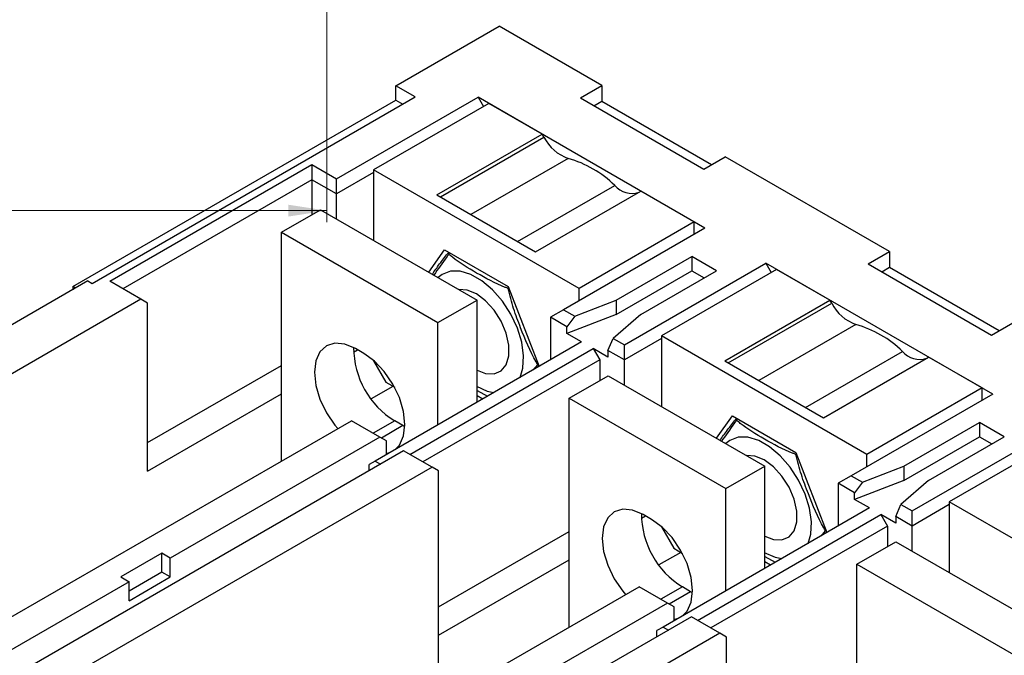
# Model space of a CAD drawing. Header units: millimetres. Extents: x 0 to 841, y 0 to 594.
# Tile 14 of 16: x 709 to 793, y 246 to 301. Entities that reach past the tile are written whole.
import ezdxf

# ---------------------------------------------------------------- set-up
doc = ezdxf.new("R2010")
doc.units = ezdxf.units.MM
doc.styles.add('SLDTEXTSTYLE3', font='TXT', dxfattribs={"width": 0.75})
doc.dimstyles.new('SLDDIMSTYLE0', dxfattribs={"dimtxt": 5.291667, "dimasz": 3.302, "dimexe": 0, "dimexo": 0.0625, "dimgap": 1.322917, "dimtad": 1, "dimdec": 1, "dimrnd": 1e-09, "dimzin": 12, "dimdsep": 46, "dimtxsty": 'SLDTEXTSTYLE3', "dimsah": 1, "dimcen": 0.09, "dimadec": 0, "dimazin": 3, "dimtfac": 1, "dimtdec": 1, "dimtofl": 0, "dimtmove": 0, "dimatfit": 3, "dimfxl": 1, "dimfrac": 2, "dimtolj": 1, "dimtzin": 12, "dimarcsym": 0})

# ---------------------------------------------------------------- blocks, each defined once
blk = doc.blocks.new('_D_6')
at = {"color": 7, "linetype": 'Continuous', "lineweight": 0}
for p, q in [((735.162, 409.36), (735.162, 283.693)), ((549.612, 344.125), (549.612, 283.693)), ((643.762, 301.229), (642.153, 301.229)), ((642.153, 301.229), (642.153, 292.822)), ((661.352, 301.229), (662.962, 301.229)), ((662.962, 301.229), (662.962, 292.822)), ((642.153, 292.822), (643.762, 292.822)), ((662.962, 292.822), (661.352, 292.822)), ((549.612, 284.693), (735.162, 284.693))]:
    blk.add_line(p, q, dxfattribs=at)
at = {"color": 7, "linetype": 'Continuous', "lineweight": 18}
for points in [[(549.612, 284.693), (552.914, 284.185), (552.914, 285.201)], [(735.162, 284.693), (731.86, 285.201), (731.86, 284.185)]]:
    blk.add_solid(points, dxfattribs=at)
at = {"color": 7, "linetype": 'Continuous', "lineweight": 18, "char_height": 5.2917, "attachment_point": 1, "style": 'SLDTEXTSTYLE3'}
for s, insert in [('7,305', (643.762, 299.643)), ('185,6', (643.762, 291.514))]:
    blk.add_mtext(s, dxfattribs=dict(at, insert=insert))

msp = doc.modelspace()

# ---------------------------------------------------------------- linework, layer by layer
at = {"color": 7, "linetype": 'Continuous', "lineweight": 25}
for p, q in [((741.096, 295.436), (749.97, 300.558)), ((758.809, 295.456), (749.97, 300.558)), ((742.758, 294.476), (741.096, 295.436)), ((741.096, 294.211), (741.096, 295.436)), ((756.971, 294.395), (758.809, 295.456)), ((758.809, 295.456), (758.809, 294.11)), ((713.307, 278.168), (741.096, 294.211)), ((714.968, 278.434), (742.758, 294.476)), ((736.005, 287.435), (748.167, 294.456)), ((749.086, 293.925), (739.187, 288.21)), ((741.096, 294.211), (741.697, 293.864)), ((767.683, 283.189), (748.167, 294.456)), ((748.167, 294.456), (748.627, 293.66)), ((753.683, 291.272), (749.086, 293.925)), ((756.971, 294.395), (767.577, 288.272)), ((758.136, 293.722), (758.809, 294.11)), ((758.809, 294.11), (768.25, 288.66)), ((744.632, 286.047), (753.683, 291.272)), ((744.934, 285.872), (753.834, 291.01)), ((753.834, 291.01), (753.683, 291.272)), ((755.92, 289.184), (747.559, 284.357)), ((767.577, 288.272), (769.416, 289.333)), ((783.558, 281.169), (769.416, 289.333)), ((716.489, 278.618), (733.883, 288.659)), ((733.883, 288.659), (736.005, 287.435)), ((733.883, 288.659), (733.883, 287.353)), ((739.187, 287.965), (736.005, 286.128)), ((739.187, 288.21), (739.187, 282.136)), ((756.864, 278.005), (739.187, 288.21)), ((733.883, 287.353), (717.62, 277.964)), ((733.883, 287.353), (733.883, 284.353)), ((736.005, 286.128), (733.883, 287.353)), ((736.005, 286.128), (736.005, 287.435)), ((751.568, 282.042), (759.93, 286.869)), ((753.116, 281.149), (762.167, 286.374)), ((766.764, 283.72), (762.167, 286.374)), ((736.005, 283.973), (736.005, 286.128)), ((744.632, 286.047), (753.116, 281.149)), ((731.25, 282.832), (734.615, 284.776)), ((734.615, 284.776), (748.086, 276.999)), ((766.764, 283.72), (756.864, 278.005)), ((766.764, 282.659), (766.764, 283.72)), ((767.683, 283.189), (755.521, 276.168)), ((731.25, 282.832), (744.72, 275.056)), ((731.25, 263.136), (731.25, 282.832)), ((743.938, 279.394), (745.29, 281.319)), ((745.29, 281.319), (750.761, 278.16)), ((781.719, 280.107), (783.558, 281.169)), ((783.558, 281.169), (783.558, 279.823)), ((760.046, 276.985), (766.552, 280.74)), ((768.673, 279.516), (766.552, 280.74)), ((766.552, 280.74), (766.552, 279.515)), ((760.046, 275.76), (766.552, 279.515)), ((760.754, 273.148), (772.916, 280.169)), ((762.168, 275.76), (768.673, 279.516)), ((773.835, 279.638), (763.936, 273.923)), ((766.552, 279.515), (767.612, 278.903)), ((792.432, 268.902), (772.916, 280.169)), ((772.916, 280.169), (773.375, 279.373)), ((778.432, 276.984), (773.835, 279.638)), ((781.719, 280.107), (792.326, 273.984)), ((782.885, 279.434), (783.558, 279.823)), ((783.558, 279.823), (792.998, 274.373)), ((714.615, 278.638), (679.472, 258.35)), ((714.615, 278.638), (714.968, 278.434)), ((719.176, 277.066), (716.489, 278.618)), ((713.554, 278.026), (713.307, 278.168)), ((713.307, 278.168), (713.307, 277.883)), ((750.761, 278.16), (753.428, 271.286)), ((756.864, 276.944), (756.864, 278.005)), ((719.176, 277.066), (684.527, 257.064)), ((719.741, 276.74), (719.176, 277.066)), ((744.72, 275.056), (748.086, 276.999)), ((748.086, 268.202), (748.086, 276.999)), ((756.483, 275.613), (760.046, 276.985)), ((760.046, 276.985), (760.046, 275.76)), ((769.381, 271.759), (778.432, 276.984)), ((778.583, 276.723), (778.432, 276.984)), ((719.741, 262.287), (719.741, 276.74)), ((755.521, 276.168), (754.39, 275.515)), ((755.521, 276.168), (756.483, 275.613)), ((769.682, 271.585), (778.583, 276.723)), ((754.39, 275.515), (754.39, 271.841)), ((755.804, 274.699), (754.39, 275.515)), ((760.046, 275.76), (755.804, 274.127)), ((756.483, 275.613), (755.804, 274.699)), ((762.168, 275.76), (759.792, 273.703)), ((744.72, 266.259), (744.72, 275.056)), ((755.804, 274.127), (755.804, 274.699)), ((780.669, 274.897), (772.308, 270.07)), ((792.326, 273.984), (794.164, 275.046)), ((757.077, 273.392), (755.804, 274.127)), ((759.339, 272.658), (759.792, 273.703)), ((759.792, 273.703), (760.754, 273.148)), ((763.936, 273.678), (760.754, 271.841)), ((763.936, 273.923), (763.936, 267.849)), ((781.613, 263.718), (763.936, 273.923)), ((737.466, 272.519), (737.809, 272.717)), ((738.338, 272.412), (737.631, 272.82)), ((757.077, 273.392), (739.328, 263.146)), ((742.298, 263.718), (758.067, 272.821)), ((759.339, 272.086), (758.067, 272.821)), ((758.067, 272.821), (758.632, 271.841)), ((760.754, 271.841), (760.754, 273.148)), ((758.632, 271.841), (743.43, 263.065)), ((758.632, 271.841), (758.632, 270.066)), ((760.754, 271.841), (759.339, 272.658)), ((759.339, 272.658), (759.339, 272.086)), ((760.754, 269.686), (760.754, 271.841)), ((776.317, 267.755), (784.678, 272.582)), ((777.865, 266.862), (786.916, 272.087)), ((791.513, 269.433), (786.916, 272.087)), ((719.741, 264.736), (731.25, 271.38)), ((739.187, 271.803), (739.187, 271.757)), ((739.187, 271.757), (740.247, 269.92)), ((752.943, 271.006), (753.301, 271.433)), ((769.381, 271.759), (777.865, 266.862)), ((755.998, 268.545), (759.364, 270.488)), ((759.364, 270.488), (772.834, 262.712)), ((740.849, 269.573), (738.979, 268.493)), ((740.247, 269.92), (740.996, 269.488)), ((791.513, 269.433), (781.613, 263.718)), ((791.513, 268.372), (791.513, 269.433)), ((719.741, 262.287), (731.25, 268.93)), ((748.086, 269.207), (748.985, 268.721)), ((748.572, 268.483), (748.086, 268.763)), ((755.998, 268.545), (769.469, 260.769)), ((755.998, 248.849), (755.998, 268.545)), ((792.432, 268.902), (780.27, 261.881)), ((768.686, 265.107), (770.039, 267.031)), ((770.039, 267.031), (775.51, 263.873)), ((702.629, 246.614), (737.278, 266.616)), ((739.717, 265.208), (737.278, 266.616)), ((740.997, 266.598), (739.153, 265.534)), ((741.704, 266.19), (739.86, 265.125)), ((741.704, 266.19), (740.997, 266.598)), ((741.87, 266.098), (741.704, 266.19)), ((784.795, 262.698), (791.301, 266.453)), ((793.422, 265.228), (791.301, 266.453)), ((791.301, 266.453), (791.301, 265.228)), ((739.717, 265.208), (721.686, 254.799)), ((740.283, 264.881), (739.717, 265.208)), ((784.795, 261.473), (791.301, 265.228)), ((785.502, 258.86), (797.665, 265.882)), ((786.916, 261.473), (793.422, 265.228)), ((798.584, 265.351), (788.684, 259.636)), ((791.301, 265.228), (792.361, 264.616)), ((740.283, 263.697), (740.283, 264.881)), ((741.768, 264.024), (705.705, 243.206)), ((740.283, 263.797), (740.628, 263.897)), ((744.207, 262.616), (741.768, 264.024)), ((775.51, 263.873), (778.177, 256.999)), ((781.613, 262.657), (781.613, 263.718)), ((744.207, 262.616), (709.559, 242.614)), ((739.328, 263.146), (738.798, 262.84)), ((738.798, 262.31), (738.798, 262.84)), ((739.328, 263.146), (739.788, 262.881)), ((744.773, 262.289), (744.207, 262.616)), ((769.469, 260.769), (772.834, 262.712)), ((772.834, 253.915), (772.834, 262.712)), ((781.231, 261.326), (784.795, 262.698)), ((784.795, 262.698), (784.795, 261.473)), ((744.773, 242.369), (744.773, 262.289)), ((780.27, 261.881), (779.138, 261.228)), ((780.27, 261.881), (781.231, 261.326)), ((779.138, 261.228), (779.138, 257.554)), ((780.553, 260.412), (779.138, 261.228)), ((784.795, 261.473), (780.553, 259.84)), ((781.231, 261.326), (780.553, 260.412)), ((786.916, 261.473), (784.541, 259.416)), ((769.469, 251.972), (769.469, 260.769)), ((780.553, 259.84), (780.553, 260.412)), ((781.825, 259.105), (780.553, 259.84)), ((784.088, 258.37), (784.541, 259.416)), ((784.541, 259.416), (785.502, 258.86)), ((788.684, 259.391), (785.502, 257.554)), ((788.684, 259.636), (788.684, 253.562)), ((806.362, 249.431), (788.684, 259.636)), ((762.214, 258.232), (762.558, 258.43)), ((763.087, 258.125), (762.38, 258.533)), ((781.825, 259.105), (764.077, 248.859)), ((767.047, 249.431), (782.815, 258.534)), ((784.088, 257.799), (782.815, 258.534)), ((782.815, 258.534), (783.381, 257.554)), ((785.502, 257.554), (784.088, 258.37)), ((784.088, 258.37), (784.088, 257.799)), ((785.502, 257.554), (785.502, 258.86)), ((763.936, 257.516), (763.936, 257.47)), ((763.936, 257.47), (764.996, 255.633)), ((783.381, 257.554), (768.178, 248.778)), ((783.381, 257.554), (783.381, 255.779)), ((785.502, 255.399), (785.502, 257.554)), ((744.773, 250.612), (755.998, 257.092)), ((777.692, 256.719), (778.05, 257.146)), ((780.747, 254.258), (784.113, 256.201)), ((784.113, 256.201), (797.583, 248.425)), ((720.979, 255.207), (717.443, 253.166)), ((721.686, 254.799), (720.979, 255.207)), ((720.979, 253.574), (720.979, 255.207)), ((765.598, 255.286), (763.728, 254.206)), ((764.996, 255.633), (765.745, 255.201)), ((772.834, 254.92), (773.734, 254.434)), ((721.686, 253.166), (721.686, 254.799)), ((744.773, 248.163), (755.998, 254.643)), ((773.321, 254.195), (772.834, 254.476)), ((780.747, 254.258), (794.217, 246.482)), ((780.747, 234.236), (780.747, 254.258)), ((720.979, 253.574), (718.15, 251.941)), ((721.686, 253.166), (720.979, 253.574)), ((718.15, 252.758), (703.655, 244.39)), ((717.443, 253.166), (718.15, 252.758)), ((718.15, 251.125), (721.686, 253.166)), ((718.15, 251.125), (718.15, 252.758)), ((727.378, 232.327), (762.026, 252.329)), ((764.466, 250.921), (762.026, 252.329)), ((765.746, 252.311), (763.902, 251.246)), ((766.453, 251.903), (764.609, 250.838)), ((766.453, 251.903), (765.746, 252.311)), ((766.619, 251.811), (766.453, 251.903)), ((764.466, 250.921), (746.435, 240.512)), ((765.032, 250.594), (764.466, 250.921)), ((765.032, 249.41), (765.032, 250.594)), ((766.516, 249.737), (730.454, 228.919)), ((765.032, 249.51), (765.376, 249.609)), ((768.956, 248.329), (766.516, 249.737)), ((768.956, 248.329), (734.308, 228.327)), ((764.077, 248.859), (763.547, 248.553)), ((763.547, 248.023), (763.547, 248.553)), ((764.077, 248.859), (764.536, 248.594)), ((769.522, 248.002), (768.956, 248.329)), ((769.522, 227.755), (769.522, 248.002))]:
    msp.add_line(p, q, dxfattribs=at)
at = {"color": 7, "linetype": 'Continuous', "lineweight": 25, "flags": 128}
for points in [[(751.801, 270.347), (752.03, 271.142), (752.085, 272.198), (751.921, 273.367), (751.547, 274.584), (750.983, 275.783), (750.26, 276.902), (749.416, 277.878), (748.498, 278.66), (747.554, 279.205), (746.635, 279.483), (745.791, 279.481), (745.068, 279.198), (744.74, 278.931)], [(748.086, 270.969), (748.822, 270.675), (749.555, 270.638), (750.163, 270.896), (750.598, 271.427), (750.825, 272.188), (750.825, 273.117), (750.598, 274.14), (750.163, 275.174), (749.555, 276.134), (748.822, 276.943), (748.026, 277.535), (747.229, 277.863), (746.52, 277.903)], [(750.754, 277.997), (750.794, 278.004), (750.82, 278.009)], [(737.631, 272.82), (736.716, 273.209), (735.863, 273.294), (735.131, 273.068), (734.569, 272.546), (734.216, 271.766), (734.096, 270.779), (734.216, 269.652), (734.569, 268.464), (735.131, 267.294), (735.863, 266.222), (736.103, 265.938)], [(741.032, 264.13), (741.4, 264.52), (741.753, 265.301), (741.874, 266.288), (741.753, 267.415), (741.4, 268.603), (740.838, 269.773), (740.106, 270.845), (739.253, 271.745), (738.338, 272.412)], [(753.363, 271.454), (753.339, 271.445), (753.301, 271.433)], [(748.026, 269.574), (748.963, 269.159), (749.534, 269.038)], [(776.55, 256.06), (776.778, 256.855), (776.833, 257.911), (776.669, 259.08), (776.296, 260.296), (775.732, 261.496), (775.009, 262.614), (774.165, 263.591), (773.246, 264.372), (772.302, 264.917), (771.384, 265.196), (770.54, 265.194), (769.817, 264.911), (769.488, 264.644)], [(772.834, 256.681), (773.571, 256.388), (774.304, 256.351), (774.912, 256.609), (775.347, 257.139), (775.574, 257.901), (775.574, 258.83), (775.347, 259.853), (774.912, 260.886), (774.304, 261.846), (773.571, 262.655), (772.774, 263.248), (771.978, 263.575), (771.269, 263.616)], [(775.503, 263.71), (775.543, 263.717), (775.569, 263.721)], [(762.38, 258.533), (761.465, 258.922), (760.612, 259.007), (759.88, 258.781), (759.318, 258.259), (758.965, 257.479), (758.844, 256.491), (758.965, 255.365), (759.318, 254.177), (759.88, 253.007), (760.612, 251.935), (760.852, 251.651)], [(765.781, 249.843), (766.149, 250.233), (766.502, 251.014), (766.623, 252.001), (766.502, 253.127), (766.149, 254.316), (765.587, 255.486), (764.855, 256.557), (764.002, 257.458), (763.087, 258.125)], [(778.112, 257.167), (778.088, 257.158), (778.05, 257.146)], [(772.774, 255.286), (773.712, 254.872), (774.282, 254.751)]]:
    msp.add_lwpolyline(points, dxfattribs=at)
at = {"color": 7, "linetype": 'Continuous', "lineweight": 25}
for centre, radius, start, end in [((757.156, 292.7), 3.727, 206.96211, 250.64503), ((753.283, 279.985), 9.57, 46.00535, 74.00003), ((761.387, 288.06), 1.882, 219.25885, 289.5362), ((745.854, 281.046), 0.222, 161.87027, 208.95673), ((746.051, 280.825), 0.407, 143.26762, 163.7968), ((751.353, 277.885), 0.609, 159.12105, 169.3723), ((781.904, 278.413), 3.727, 206.96211, 250.64503), ((778.031, 265.698), 9.57, 46.00535, 74.00003), ((744.91, 272.931), 7.444, 180.15051, 238.29208), ((786.136, 273.773), 1.882, 219.25885, 289.5362), ((753.573, 271.762), 0.427, 230.39586, 245.16565), ((770.603, 266.759), 0.222, 161.87027, 208.95673), ((770.799, 266.537), 0.407, 143.26762, 163.7968), ((776.101, 263.598), 0.609, 159.12105, 169.3723), ((769.658, 258.644), 7.444, 180.15051, 238.29208), ((778.322, 257.475), 0.427, 230.39586, 245.16565)]:
    msp.add_arc(centre, radius, start, end, dxfattribs=at)
for points, knots in [([(744.241, 279.219), (744.261, 279.251), (744.468, 279.566), (744.917, 280.185), (745.409, 280.805), (745.644, 281.102)], [0, 0, 0, 0, 0.055153, 0.548394, 1, 1, 1, 1]), ([(745.66, 280.938), (745.608, 280.872), (745.104, 280.224), (744.717, 279.655), (744.37, 279.145)], [0, 0, 0, 0, 0.10252, 1, 1, 1, 1]), ([(750.754, 277.997), (750.673, 278.028), (749.685, 278.4), (748.095, 279.273), (746.46, 280.258), (745.764, 280.85), (745.66, 280.938)], [0, 0, 0, 0, 0.041143, 0.499929, 0.925578, 1, 1, 1, 1]), ([(753.301, 271.433), (753.253, 271.514), (752.665, 272.505), (751.997, 274.156), (751.193, 276.261), (750.901, 277.417), (750.754, 277.997)], [0, 0, 0, 0, 0.0412034, 0.4994748, 0.7489873, 1, 1, 1, 1]), ([(768.964, 264.894), (768.993, 264.938), (769.208, 265.266), (769.666, 265.898), (770.158, 266.518), (770.393, 266.815)], [0, 0, 0, 0, 0.075487, 0.558113, 1, 1, 1, 1]), ([(770.409, 266.651), (770.357, 266.584), (769.842, 265.923), (769.447, 265.342), (769.092, 264.82)], [0, 0, 0, 0, 0.1004183, 1, 1, 1, 1]), ([(775.503, 263.71), (775.421, 263.741), (774.433, 264.113), (772.844, 264.986), (771.209, 265.971), (770.512, 266.563), (770.409, 266.651)], [0, 0, 0, 0, 0.041143, 0.499929, 0.925578, 1, 1, 1, 1]), ([(778.05, 257.146), (778.001, 257.227), (777.414, 258.218), (776.746, 259.869), (775.942, 261.974), (775.649, 263.13), (775.503, 263.71)], [0, 0, 0, 0, 0.041203, 0.499475, 0.748987, 1, 1, 1, 1])]:
    msp.add_open_spline(points, degree=3, knots=knots, dxfattribs=at)

# ---------------------------------------------------------------- dimensions: what is measured, and where the dimension line sits
at = {"color": 7, "linetype": 'Continuous', "lineweight": 18}
dim = msp.add_linear_dim(base=(735.161839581, 284.692985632), p1=(549.611839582, 345.125342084), p2=(735.161839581, 410.359656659), dimstyle='SLDDIMSTYLE0', dxfattribs=at)
dim.commit()
dim.dimension.update_dxf_attribs({"geometry": '_D_6', "text_midpoint": (652.557314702, 284.692985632), "dimtype": 160})

doc.saveas('drawing.dxf')
